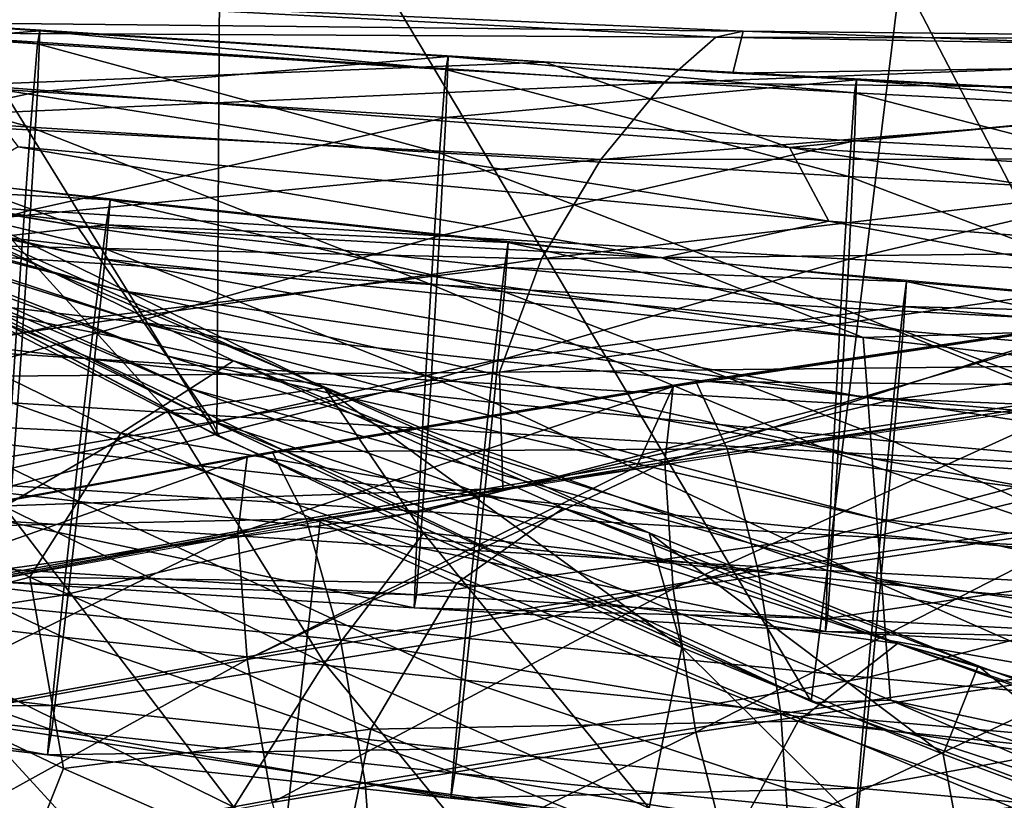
# Model space of a CAD drawing. Header units: millimetres. Extents: x -311 to 311, y 0 to 890.
# Tile 17 of 70: x -174 to -139, y 433 to 461. Entities that reach past the tile are written whole.
import ezdxf

# ---------------------------------------------------------------- set-up
doc = ezdxf.new("R2010")
doc.units = ezdxf.units.MM
doc.header["$LTSCALE"] = 81.481481
for name, color, linetype in [('100', 7, 'CONTINUOUS'), ('48', 7, 'CONTINUOUS'), ('49', 7, 'CONTINUOUS'), ('54', 7, 'CONTINUOUS'), ('55', 7, 'CONTINUOUS'), ('57', 7, 'CONTINUOUS'), ('58', 7, 'CONTINUOUS'), ('63', 7, 'CONTINUOUS'), ('64', 7, 'CONTINUOUS'), ('93', 7, 'CONTINUOUS'), ('95', 7, 'CONTINUOUS'), ('96', 7, 'CONTINUOUS'), ('98', 7, 'CONTINUOUS')]:
    doc.layers.add(name, color=color, linetype=linetype)

msp = doc.modelspace()

# ---------------------------------------------------------------- linework, layer by layer
at = {"layer": '100', "linetype": 'Continuous'}
for points in [[(-136.227, 447.351, -47.765), (-163.291, 443.125, -52.177), (-137.96, 432.552, -42.091), (-136.227, 447.351, -47.765)], [(-163.291, 443.125, -52.177), (-190.341, 438.11, -57.411), (-164.884, 429.05, -45.963), (-163.291, 443.125, -52.177)], [(-137.96, 432.552, -42.091), (-163.291, 443.125, -52.177), (-164.884, 429.05, -45.963), (-137.96, 432.552, -42.091)], [(-164.884, 429.05, -45.963), (-190.341, 438.11, -57.411), (-191.46, 424.883, -50.396), (-164.884, 429.05, -45.963)]]:
    msp.add_3dface(points, dxfattribs=at)
at = {"layer": '48', "linetype": 'Continuous'}
for points in [[(-178.006, 454.429, -429.785), (-166.407, 448.756, -438.461), (-182.229, 451.95, -433.566), (-178.006, 454.429, -429.785)], [(-174.589, 453.39, -424.734), (-163.156, 447.798, -433.286), (-178.006, 454.429, -429.785), (-174.589, 453.39, -424.734)], [(-178.006, 454.429, -429.785), (-163.156, 447.798, -433.286), (-166.407, 448.756, -438.461), (-178.006, 454.429, -429.785)], [(-177.792, 451.577, -416.765), (-168.756, 446.959, -423.828), (-174.589, 453.39, -424.734), (-177.792, 451.577, -416.765)], [(-174.589, 453.39, -424.734), (-168.756, 446.959, -423.828), (-163.156, 447.798, -433.286), (-174.589, 453.39, -424.734)], [(-182.229, 451.95, -433.566), (-170.425, 446.177, -442.395), (-185.641, 446.9, -434.63), (-182.229, 451.95, -433.566)], [(-182.229, 451.95, -433.566), (-166.407, 448.756, -438.461), (-170.425, 446.177, -442.395), (-182.229, 451.95, -433.566)], [(-166.407, 448.756, -438.461), (-154.638, 443.507, -446.489), (-170.425, 446.177, -442.395), (-166.407, 448.756, -438.461)], [(-163.156, 447.798, -433.286), (-151.568, 442.629, -441.19), (-166.407, 448.756, -438.461), (-163.156, 447.798, -433.286)], [(-166.407, 448.756, -438.461), (-151.568, 442.629, -441.19), (-154.638, 443.507, -446.489), (-166.407, 448.756, -438.461)], [(-168.756, 446.959, -423.828), (-159.624, 442.611, -430.476), (-163.156, 447.798, -433.286), (-168.756, 446.959, -423.828)], [(-159.624, 442.611, -430.476), (-150.397, 438.535, -436.711), (-163.156, 447.798, -433.286), (-159.624, 442.611, -430.476)], [(-163.156, 447.798, -433.286), (-150.397, 438.535, -436.711), (-151.568, 442.629, -441.19), (-163.156, 447.798, -433.286)], [(-185.641, 446.9, -434.63), (-170.425, 446.177, -442.395), (-173.671, 441.046, -443.582), (-185.641, 446.9, -434.63)], [(-185.641, 446.9, -434.63), (-173.671, 441.046, -443.582), (-182.149, 438.829, -436.26), (-185.641, 446.9, -434.63)], [(-170.425, 446.177, -442.395), (-158.433, 440.828, -450.575), (-173.671, 441.046, -443.582), (-170.425, 446.177, -442.395)], [(-170.425, 446.177, -442.395), (-154.638, 443.507, -446.489), (-158.433, 440.828, -450.575), (-170.425, 446.177, -442.395)], [(-154.638, 443.507, -446.489), (-142.7, 438.68, -453.87), (-158.433, 440.828, -450.575), (-154.638, 443.507, -446.489)], [(-151.568, 442.629, -441.19), (-139.826, 437.881, -448.45), (-154.638, 443.507, -446.489), (-151.568, 442.629, -441.19)], [(-154.638, 443.507, -446.489), (-139.826, 437.881, -448.45), (-142.7, 438.68, -453.87), (-154.638, 443.507, -446.489)], [(-150.397, 438.535, -436.711), (-141.074, 434.727, -442.534), (-151.568, 442.629, -441.19), (-150.397, 438.535, -436.711)], [(-151.568, 442.629, -441.19), (-141.074, 434.727, -442.534), (-139.826, 437.881, -448.45), (-151.568, 442.629, -441.19)], [(-182.149, 438.829, -436.26), (-173.671, 441.046, -443.582), (-172.473, 434.223, -443.304), (-182.149, 438.829, -436.26)], [(-173.671, 441.046, -443.582), (-158.433, 440.828, -450.575), (-161.499, 435.617, -451.885), (-173.671, 441.046, -443.582)], [(-173.671, 441.046, -443.582), (-161.499, 435.617, -451.885), (-172.473, 434.223, -443.304), (-173.671, 441.046, -443.582)], [(-158.433, 440.828, -450.575), (-146.252, 435.903, -458.105), (-161.499, 435.617, -451.885), (-158.433, 440.828, -450.575)], [(-158.433, 440.828, -450.575), (-142.7, 438.68, -453.87), (-146.252, 435.903, -458.105), (-158.433, 440.828, -450.575)], [(-142.7, 438.68, -453.87), (-130.592, 434.276, -460.604), (-146.252, 435.903, -458.105), (-142.7, 438.68, -453.87)], [(-139.826, 437.881, -448.45), (-127.929, 433.554, -455.068), (-142.7, 438.68, -453.87), (-139.826, 437.881, -448.45)], [(-142.7, 438.68, -453.87), (-127.929, 433.554, -455.068), (-130.592, 434.276, -460.604), (-142.7, 438.68, -453.87)], [(-141.074, 434.727, -442.534), (-131.657, 431.189, -447.945), (-139.826, 437.881, -448.45), (-141.074, 434.727, -442.534)], [(-139.826, 437.881, -448.45), (-131.657, 431.189, -447.945), (-127.929, 433.554, -455.068), (-139.826, 437.881, -448.45)], [(-161.499, 435.617, -451.885), (-146.252, 435.903, -458.105), (-149.122, 430.614, -459.537), (-161.499, 435.617, -451.885)], [(-146.252, 435.903, -458.105), (-133.883, 431.405, -464.985), (-149.122, 430.614, -459.537), (-146.252, 435.903, -458.105)], [(-146.252, 435.903, -458.105), (-130.592, 434.276, -460.604), (-133.883, 431.405, -464.985), (-146.252, 435.903, -458.105)], [(-172.473, 434.223, -443.304), (-161.499, 435.617, -451.885), (-162.663, 429.89, -449.932), (-172.473, 434.223, -443.304)], [(-161.499, 435.617, -451.885), (-149.122, 430.614, -459.537), (-162.663, 429.89, -449.932), (-161.499, 435.617, -451.885)]]:
    msp.add_3dface(points, dxfattribs=at)
at = {"layer": '49', "linetype": 'Continuous'}
for points in [[(-168.756, 446.959, -423.828), (-177.792, 451.577, -416.765), (-174.582, 443.567, -418.301), (-168.756, 446.959, -423.828)], [(-168.756, 446.959, -423.828), (-174.582, 443.567, -418.301), (-163.149, 437.976, -426.853), (-168.756, 446.959, -423.828)], [(-159.624, 442.611, -430.476), (-168.756, 446.959, -423.828), (-163.149, 437.976, -426.853), (-159.624, 442.611, -430.476)], [(-177.994, 438.518, -419.365), (-166.396, 432.845, -428.04), (-174.582, 443.567, -418.301), (-177.994, 438.518, -419.365)], [(-174.582, 443.567, -418.301), (-166.396, 432.845, -428.04), (-163.149, 437.976, -426.853), (-174.582, 443.567, -418.301)], [(-159.624, 442.611, -430.476), (-163.149, 437.976, -426.853), (-151.561, 432.807, -434.758), (-159.624, 442.611, -430.476)], [(-150.397, 438.535, -436.711), (-159.624, 442.611, -430.476), (-151.561, 432.807, -434.758), (-150.397, 438.535, -436.711)], [(-185.633, 437.078, -428.198), (-182.149, 438.829, -436.26), (-173.664, 431.224, -437.15), (-185.633, 437.078, -428.198)], [(-182.149, 438.829, -436.26), (-172.473, 434.223, -443.304), (-173.664, 431.224, -437.15), (-182.149, 438.829, -436.26)], [(-182.216, 436.038, -423.146), (-170.413, 430.266, -431.975), (-177.994, 438.518, -419.365), (-182.216, 436.038, -423.146)], [(-177.994, 438.518, -419.365), (-170.413, 430.266, -431.975), (-166.396, 432.845, -428.04), (-177.994, 438.518, -419.365)], [(-150.397, 438.535, -436.711), (-151.561, 432.807, -434.758), (-139.819, 428.06, -442.018), (-150.397, 438.535, -436.711)], [(-141.074, 434.727, -442.534), (-150.397, 438.535, -436.711), (-139.819, 428.06, -442.018), (-141.074, 434.727, -442.534)], [(-166.396, 432.845, -428.04), (-154.627, 427.596, -436.068), (-163.149, 437.976, -426.853), (-166.396, 432.845, -428.04)], [(-163.149, 437.976, -426.853), (-154.627, 427.596, -436.068), (-151.561, 432.807, -434.758), (-163.149, 437.976, -426.853)], [(-185.633, 437.078, -428.198), (-173.664, 431.224, -437.15), (-182.216, 436.038, -423.146), (-185.633, 437.078, -428.198)], [(-182.216, 436.038, -423.146), (-173.664, 431.224, -437.15), (-170.413, 430.266, -431.975), (-182.216, 436.038, -423.146)], [(-131.657, 431.189, -447.945), (-141.074, 434.727, -442.534), (-139.819, 428.06, -442.018), (-131.657, 431.189, -447.945)], [(-172.473, 434.223, -443.304), (-162.663, 429.89, -449.932), (-173.664, 431.224, -437.15), (-172.473, 434.223, -443.304)]]:
    msp.add_3dface(points, dxfattribs=at)
at = {"layer": '54', "linetype": 'Continuous'}
for points in [[(-185.17, 455.271, -231.745), (-170.803, 454.506, -236.698), (-185.008, 456.163, -236.842), (-185.17, 455.271, -231.745)], [(-185.613, 451.969, -227.784), (-170.952, 453.613, -231.601), (-185.17, 455.271, -231.745), (-185.613, 451.969, -227.784)], [(-170.952, 453.613, -231.601), (-170.803, 454.506, -236.698), (-185.17, 455.271, -231.745), (-170.952, 453.613, -231.601)], [(-170.952, 453.613, -231.601), (-156.593, 452.981, -236.565), (-170.803, 454.506, -236.698), (-170.952, 453.613, -231.601)], [(-171.361, 450.307, -227.639), (-170.952, 453.613, -231.601), (-185.613, 451.969, -227.784), (-171.361, 450.307, -227.639)], [(-171.361, 450.307, -227.639), (-156.73, 452.087, -231.468), (-170.952, 453.613, -231.601), (-171.361, 450.307, -227.639)], [(-156.73, 452.087, -231.468), (-156.593, 452.981, -236.565), (-170.952, 453.613, -231.601), (-156.73, 452.087, -231.468)], [(-156.73, 452.087, -231.468), (-142.378, 451.589, -236.444), (-156.593, 452.981, -236.565), (-156.73, 452.087, -231.468)], [(-186.217, 447.141, -226.019), (-171.361, 450.307, -227.639), (-185.613, 451.969, -227.784), (-186.217, 447.141, -226.019)], [(-157.105, 448.777, -227.506), (-156.73, 452.087, -231.468), (-171.361, 450.307, -227.639), (-157.105, 448.777, -227.506)], [(-157.105, 448.777, -227.506), (-142.503, 450.694, -231.347), (-156.73, 452.087, -231.468), (-157.105, 448.777, -227.506)], [(-142.503, 450.694, -231.347), (-142.378, 451.589, -236.444), (-156.73, 452.087, -231.468), (-142.503, 450.694, -231.347)], [(-142.503, 450.694, -231.347), (-128.16, 450.33, -236.334), (-142.378, 451.589, -236.444), (-142.503, 450.694, -231.347)], [(-142.844, 447.381, -227.385), (-142.503, 450.694, -231.347), (-157.105, 448.777, -227.506), (-142.844, 447.381, -227.385)], [(-142.844, 447.381, -227.385), (-128.272, 449.434, -231.237), (-142.503, 450.694, -231.347), (-142.844, 447.381, -227.385)], [(-128.272, 449.434, -231.237), (-128.16, 450.33, -236.334), (-142.503, 450.694, -231.347), (-128.272, 449.434, -231.237)], [(-171.919, 445.473, -225.874), (-171.361, 450.307, -227.639), (-186.217, 447.141, -226.019), (-171.919, 445.473, -225.874)], [(-171.919, 445.473, -225.874), (-157.105, 448.777, -227.506), (-171.361, 450.307, -227.639), (-171.919, 445.473, -225.874)], [(-128.579, 446.117, -227.275), (-128.272, 449.434, -231.237), (-142.844, 447.381, -227.385), (-128.579, 446.117, -227.275)], [(-157.617, 443.938, -225.74), (-157.105, 448.777, -227.506), (-171.919, 445.473, -225.874), (-157.617, 443.938, -225.74)], [(-157.617, 443.938, -225.74), (-142.844, 447.381, -227.385), (-157.105, 448.777, -227.506), (-157.617, 443.938, -225.74)], [(-186.822, 442.08, -226.923), (-171.919, 445.473, -225.874), (-186.217, 447.141, -226.019), (-186.822, 442.08, -226.923)], [(-143.31, 442.537, -225.618), (-142.844, 447.381, -227.385), (-157.617, 443.938, -225.74), (-143.31, 442.537, -225.618)], [(-143.31, 442.537, -225.618), (-128.579, 446.117, -227.275), (-142.844, 447.381, -227.385), (-143.31, 442.537, -225.618)], [(-128.999, 441.27, -225.508), (-128.579, 446.117, -227.275), (-143.31, 442.537, -225.618), (-128.999, 441.27, -225.508)], [(-172.478, 440.407, -226.778), (-171.919, 445.473, -225.874), (-186.822, 442.08, -226.923), (-172.478, 440.407, -226.778)], [(-172.478, 440.407, -226.778), (-157.617, 443.938, -225.74), (-171.919, 445.473, -225.874), (-172.478, 440.407, -226.778)], [(-158.129, 438.867, -226.644), (-157.617, 443.938, -225.74), (-172.478, 440.407, -226.778), (-158.129, 438.867, -226.644)], [(-158.129, 438.867, -226.644), (-143.31, 442.537, -225.618), (-157.617, 443.938, -225.74), (-158.129, 438.867, -226.644)], [(-143.776, 437.462, -226.521), (-143.31, 442.537, -225.618), (-158.129, 438.867, -226.644), (-143.776, 437.462, -226.521)], [(-143.776, 437.462, -226.521), (-128.999, 441.27, -225.508), (-143.31, 442.537, -225.618), (-143.776, 437.462, -226.521)], [(-187.264, 438.143, -230.255), (-172.478, 440.407, -226.778), (-186.822, 442.08, -226.923), (-187.264, 438.143, -230.255)], [(-129.418, 436.19, -226.411), (-128.999, 441.27, -225.508), (-143.776, 437.462, -226.521), (-129.418, 436.19, -226.411)], [(-172.887, 436.466, -230.109), (-172.478, 440.407, -226.778), (-187.264, 438.143, -230.255), (-172.887, 436.466, -230.109)], [(-172.887, 436.466, -230.109), (-158.129, 438.867, -226.644), (-172.478, 440.407, -226.778), (-172.887, 436.466, -230.109)], [(-158.504, 434.923, -229.974), (-158.129, 438.867, -226.644), (-172.887, 436.466, -230.109), (-158.504, 434.923, -229.974)], [(-158.504, 434.923, -229.974), (-143.776, 437.462, -226.521), (-158.129, 438.867, -226.644), (-158.504, 434.923, -229.974)], [(-187.426, 436.384, -235.12), (-172.887, 436.466, -230.109), (-187.264, 438.143, -230.255), (-187.426, 436.384, -235.12)], [(-144.117, 433.514, -229.852), (-143.776, 437.462, -226.521), (-158.504, 434.923, -229.974), (-144.117, 433.514, -229.852)], [(-144.117, 433.514, -229.852), (-129.418, 436.19, -226.411), (-143.776, 437.462, -226.521), (-144.117, 433.514, -229.852)], [(-173.036, 434.706, -234.974), (-172.887, 436.466, -230.109), (-187.426, 436.384, -235.12), (-173.036, 434.706, -234.974)], [(-173.036, 434.706, -234.974), (-158.504, 434.923, -229.974), (-172.887, 436.466, -230.109), (-173.036, 434.706, -234.974)], [(-129.725, 432.239, -229.741), (-129.418, 436.19, -226.411), (-144.117, 433.514, -229.852), (-129.725, 432.239, -229.741)], [(-158.642, 433.162, -234.84), (-158.504, 434.923, -229.974), (-173.036, 434.706, -234.974), (-158.642, 433.162, -234.84)], [(-158.642, 433.162, -234.84), (-144.117, 433.514, -229.852), (-158.504, 434.923, -229.974), (-158.642, 433.162, -234.84)], [(-144.242, 431.752, -234.717), (-144.117, 433.514, -229.852), (-158.642, 433.162, -234.84), (-144.242, 431.752, -234.717)], [(-144.242, 431.752, -234.717), (-129.725, 432.239, -229.741), (-144.117, 433.514, -229.852), (-144.242, 431.752, -234.717)]]:
    msp.add_3dface(points, dxfattribs=at)
at = {"layer": '55', "linetype": 'Continuous'}
for points in [[(-185.008, 456.163, -236.842), (-170.952, 452.746, -241.563), (-185.17, 454.404, -241.708), (-185.008, 456.163, -236.842)], [(-185.008, 456.163, -236.842), (-170.803, 454.506, -236.698), (-170.952, 452.746, -241.563), (-185.008, 456.163, -236.842)], [(-170.803, 454.506, -236.698), (-156.73, 451.22, -241.43), (-170.952, 452.746, -241.563), (-170.803, 454.506, -236.698)], [(-170.803, 454.506, -236.698), (-156.593, 452.981, -236.565), (-156.73, 451.22, -241.43), (-170.803, 454.506, -236.698)], [(-185.17, 454.404, -241.708), (-171.361, 448.805, -244.894), (-185.613, 450.467, -245.039), (-185.17, 454.404, -241.708)], [(-170.952, 452.746, -241.563), (-171.361, 448.805, -244.894), (-185.17, 454.404, -241.708), (-170.952, 452.746, -241.563)], [(-170.952, 452.746, -241.563), (-157.105, 447.276, -244.761), (-171.361, 448.805, -244.894), (-170.952, 452.746, -241.563)], [(-156.73, 451.22, -241.43), (-157.105, 447.276, -244.761), (-170.952, 452.746, -241.563), (-156.73, 451.22, -241.43)], [(-156.593, 452.981, -236.565), (-142.503, 449.827, -241.309), (-156.73, 451.22, -241.43), (-156.593, 452.981, -236.565)], [(-156.593, 452.981, -236.565), (-142.378, 451.589, -236.444), (-142.503, 449.827, -241.309), (-156.593, 452.981, -236.565)], [(-142.378, 451.589, -236.444), (-128.272, 448.567, -241.2), (-142.503, 449.827, -241.309), (-142.378, 451.589, -236.444)], [(-142.378, 451.589, -236.444), (-128.16, 450.33, -236.334), (-128.272, 448.567, -241.2), (-142.378, 451.589, -236.444)], [(-156.73, 451.22, -241.43), (-142.844, 445.879, -244.64), (-157.105, 447.276, -244.761), (-156.73, 451.22, -241.43)], [(-142.503, 449.827, -241.309), (-142.844, 445.879, -244.64), (-156.73, 451.22, -241.43), (-142.503, 449.827, -241.309)], [(-185.613, 450.467, -245.039), (-171.919, 443.739, -245.798), (-186.217, 445.407, -245.943), (-185.613, 450.467, -245.039)], [(-171.361, 448.805, -244.894), (-171.919, 443.739, -245.798), (-185.613, 450.467, -245.039), (-171.361, 448.805, -244.894)], [(-142.503, 449.827, -241.309), (-128.579, 444.616, -244.53), (-142.844, 445.879, -244.64), (-142.503, 449.827, -241.309)], [(-128.272, 448.567, -241.2), (-128.579, 444.616, -244.53), (-142.503, 449.827, -241.309), (-128.272, 448.567, -241.2)], [(-171.361, 448.805, -244.894), (-157.617, 442.204, -245.665), (-171.919, 443.739, -245.798), (-171.361, 448.805, -244.894)], [(-157.105, 447.276, -244.761), (-157.617, 442.204, -245.665), (-171.361, 448.805, -244.894), (-157.105, 447.276, -244.761)], [(-157.105, 447.276, -244.761), (-143.31, 440.803, -245.543), (-157.617, 442.204, -245.665), (-157.105, 447.276, -244.761)], [(-142.844, 445.879, -244.64), (-143.31, 440.803, -245.543), (-157.105, 447.276, -244.761), (-142.844, 445.879, -244.64)], [(-142.844, 445.879, -244.64), (-128.999, 439.536, -245.432), (-143.31, 440.803, -245.543), (-142.844, 445.879, -244.64)], [(-128.579, 444.616, -244.53), (-128.999, 439.536, -245.432), (-142.844, 445.879, -244.64), (-128.579, 444.616, -244.53)], [(-186.217, 445.407, -245.943), (-172.478, 438.905, -244.033), (-186.822, 440.578, -244.178), (-186.217, 445.407, -245.943)], [(-171.919, 443.739, -245.798), (-172.478, 438.905, -244.033), (-186.217, 445.407, -245.943), (-171.919, 443.739, -245.798)], [(-171.919, 443.739, -245.798), (-158.129, 437.366, -243.899), (-172.478, 438.905, -244.033), (-171.919, 443.739, -245.798)], [(-157.617, 442.204, -245.665), (-158.129, 437.366, -243.899), (-171.919, 443.739, -245.798), (-157.617, 442.204, -245.665)], [(-157.617, 442.204, -245.665), (-143.776, 435.96, -243.776), (-158.129, 437.366, -243.899), (-157.617, 442.204, -245.665)], [(-143.31, 440.803, -245.543), (-143.776, 435.96, -243.776), (-157.617, 442.204, -245.665), (-143.31, 440.803, -245.543)], [(-143.31, 440.803, -245.543), (-129.418, 434.689, -243.666), (-143.776, 435.96, -243.776), (-143.31, 440.803, -245.543)], [(-128.999, 439.536, -245.432), (-129.418, 434.689, -243.666), (-143.31, 440.803, -245.543), (-128.999, 439.536, -245.432)], [(-186.822, 440.578, -244.178), (-172.887, 435.599, -240.071), (-187.264, 437.276, -240.217), (-186.822, 440.578, -244.178)], [(-172.478, 438.905, -244.033), (-172.887, 435.599, -240.071), (-186.822, 440.578, -244.178), (-172.478, 438.905, -244.033)], [(-172.478, 438.905, -244.033), (-158.504, 434.056, -239.937), (-172.887, 435.599, -240.071), (-172.478, 438.905, -244.033)], [(-158.129, 437.366, -243.899), (-158.504, 434.056, -239.937), (-172.478, 438.905, -244.033), (-158.129, 437.366, -243.899)], [(-173.036, 434.706, -234.974), (-187.426, 436.384, -235.12), (-187.264, 437.276, -240.217), (-173.036, 434.706, -234.974)], [(-172.887, 435.599, -240.071), (-173.036, 434.706, -234.974), (-187.264, 437.276, -240.217), (-172.887, 435.599, -240.071)], [(-158.129, 437.366, -243.899), (-144.117, 432.647, -239.814), (-158.504, 434.056, -239.937), (-158.129, 437.366, -243.899)], [(-143.776, 435.96, -243.776), (-144.117, 432.647, -239.814), (-158.129, 437.366, -243.899), (-143.776, 435.96, -243.776)], [(-143.776, 435.96, -243.776), (-129.725, 431.372, -239.703), (-144.117, 432.647, -239.814), (-143.776, 435.96, -243.776)], [(-129.418, 434.689, -243.666), (-129.725, 431.372, -239.703), (-143.776, 435.96, -243.776), (-129.418, 434.689, -243.666)], [(-158.642, 433.162, -234.84), (-173.036, 434.706, -234.974), (-172.887, 435.599, -240.071), (-158.642, 433.162, -234.84)], [(-158.504, 434.056, -239.937), (-158.642, 433.162, -234.84), (-172.887, 435.599, -240.071), (-158.504, 434.056, -239.937)], [(-144.242, 431.752, -234.717), (-158.642, 433.162, -234.84), (-158.504, 434.056, -239.937), (-144.242, 431.752, -234.717)], [(-144.117, 432.647, -239.814), (-144.242, 431.752, -234.717), (-158.504, 434.056, -239.937), (-144.117, 432.647, -239.814)]]:
    msp.add_3dface(points, dxfattribs=at)
at = {"layer": '57', "linetype": 'Continuous'}
for points in [[(-187.886, 461.525, -153.234), (-187.983, 459.354, -148.536), (-173.315, 460.53, -153.407), (-187.886, 461.525, -153.234)], [(-173.315, 460.53, -153.407), (-187.983, 459.354, -148.536), (-173.403, 458.358, -148.709), (-173.315, 460.53, -153.407)], [(-173.315, 460.53, -153.407), (-173.403, 458.358, -148.709), (-158.741, 459.615, -153.566), (-173.315, 460.53, -153.407)], [(-187.983, 459.354, -148.536), (-188.246, 455.132, -145.554), (-173.403, 458.358, -148.709), (-187.983, 459.354, -148.536)], [(-158.741, 459.615, -153.566), (-173.403, 458.358, -148.709), (-158.823, 457.443, -148.868), (-158.741, 459.615, -153.566)], [(-158.741, 459.615, -153.566), (-158.823, 457.443, -148.868), (-144.166, 458.78, -153.711), (-158.741, 459.615, -153.566)], [(-144.166, 458.78, -153.711), (-158.823, 457.443, -148.868), (-144.24, 456.608, -149.013), (-144.166, 458.78, -153.711)], [(-144.166, 458.78, -153.711), (-144.24, 456.608, -149.013), (-129.59, 458.026, -153.841), (-144.166, 458.78, -153.711)], [(-173.403, 458.358, -148.709), (-188.246, 455.132, -145.554), (-173.646, 454.134, -145.727), (-173.403, 458.358, -148.709)], [(-173.403, 458.358, -148.709), (-173.646, 454.134, -145.727), (-158.823, 457.443, -148.868), (-173.403, 458.358, -148.709)], [(-129.59, 458.026, -153.841), (-144.24, 456.608, -149.013), (-129.656, 455.853, -149.143), (-129.59, 458.026, -153.841)], [(-158.823, 457.443, -148.868), (-173.646, 454.134, -145.727), (-159.045, 453.218, -145.886), (-158.823, 457.443, -148.868)], [(-158.823, 457.443, -148.868), (-159.045, 453.218, -145.886), (-144.24, 456.608, -149.013), (-158.823, 457.443, -148.868)], [(-144.24, 456.608, -149.013), (-159.045, 453.218, -145.886), (-144.443, 452.381, -146.031), (-144.24, 456.608, -149.013)], [(-144.24, 456.608, -149.013), (-144.443, 452.381, -146.031), (-129.656, 455.853, -149.143), (-144.24, 456.608, -149.013)], [(-129.656, 455.853, -149.143), (-144.443, 452.381, -146.031), (-129.838, 451.626, -146.162), (-129.656, 455.853, -149.143)], [(-188.246, 455.132, -145.554), (-188.606, 449.989, -145.086), (-173.646, 454.134, -145.727), (-188.246, 455.132, -145.554)], [(-173.646, 454.134, -145.727), (-188.606, 449.989, -145.086), (-173.978, 448.99, -145.259), (-173.646, 454.134, -145.727)], [(-173.646, 454.134, -145.727), (-173.978, 448.99, -145.259), (-159.045, 453.218, -145.886), (-173.646, 454.134, -145.727)], [(-159.045, 453.218, -145.886), (-173.978, 448.99, -145.259), (-159.349, 448.071, -145.418), (-159.045, 453.218, -145.886)], [(-159.045, 453.218, -145.886), (-159.349, 448.071, -145.418), (-144.443, 452.381, -146.031), (-159.045, 453.218, -145.886)], [(-144.443, 452.381, -146.031), (-159.349, 448.071, -145.418), (-144.719, 447.233, -145.564), (-144.443, 452.381, -146.031)], [(-144.443, 452.381, -146.031), (-144.719, 447.233, -145.564), (-129.838, 451.626, -146.162), (-144.443, 452.381, -146.031)], [(-129.838, 451.626, -146.162), (-144.719, 447.233, -145.564), (-130.086, 446.476, -145.695), (-129.838, 451.626, -146.162)], [(-188.606, 449.989, -145.086), (-188.965, 445.304, -147.258), (-173.978, 448.99, -145.259), (-188.606, 449.989, -145.086)], [(-173.978, 448.99, -145.259), (-188.965, 445.304, -147.258), (-174.31, 444.303, -147.431), (-173.978, 448.99, -145.259)], [(-173.978, 448.99, -145.259), (-174.31, 444.303, -147.431), (-159.349, 448.071, -145.418), (-173.978, 448.99, -145.259)], [(-159.349, 448.071, -145.418), (-174.31, 444.303, -147.431), (-159.654, 443.383, -147.591), (-159.349, 448.071, -145.418)], [(-159.349, 448.071, -145.418), (-159.654, 443.383, -147.591), (-144.719, 447.233, -145.564), (-159.349, 448.071, -145.418)], [(-144.719, 447.233, -145.564), (-159.654, 443.383, -147.591), (-144.995, 442.543, -147.737), (-144.719, 447.233, -145.564)], [(-144.719, 447.233, -145.564), (-144.995, 442.543, -147.737), (-130.086, 446.476, -145.695), (-144.719, 447.233, -145.564)], [(-130.086, 446.476, -145.695), (-144.995, 442.543, -147.737), (-130.335, 441.785, -147.868), (-130.086, 446.476, -145.695)], [(-174.31, 444.303, -147.431), (-174.553, 441.33, -151.662), (-159.654, 443.383, -147.591), (-174.31, 444.303, -147.431)], [(-159.654, 443.383, -147.591), (-174.553, 441.33, -151.662), (-159.876, 440.408, -151.822), (-159.654, 443.383, -147.591)], [(-159.654, 443.383, -147.591), (-159.876, 440.408, -151.822), (-144.995, 442.543, -147.737), (-159.654, 443.383, -147.591)], [(-144.995, 442.543, -147.737), (-159.876, 440.408, -151.822), (-145.197, 439.568, -151.967), (-144.995, 442.543, -147.737)], [(-144.995, 442.543, -147.737), (-145.197, 439.568, -151.967), (-130.335, 441.785, -147.868), (-144.995, 442.543, -147.737)], [(-130.335, 441.785, -147.868), (-145.197, 439.568, -151.967), (-130.516, 438.808, -152.099), (-130.335, 441.785, -147.868)], [(-174.553, 441.33, -151.662), (-174.642, 440.867, -156.817), (-159.876, 440.408, -151.822), (-174.553, 441.33, -151.662)], [(-159.876, 440.408, -151.822), (-174.642, 440.867, -156.817), (-159.958, 439.945, -156.977), (-159.876, 440.408, -151.822)], [(-159.876, 440.408, -151.822), (-159.958, 439.945, -156.977), (-145.197, 439.568, -151.967), (-159.876, 440.408, -151.822)], [(-145.197, 439.568, -151.967), (-159.958, 439.945, -156.977), (-145.271, 439.104, -157.122), (-145.197, 439.568, -151.967)], [(-145.197, 439.568, -151.967), (-145.271, 439.104, -157.122), (-130.516, 438.808, -152.099), (-145.197, 439.568, -151.967)], [(-130.516, 438.808, -152.099), (-145.271, 439.104, -157.122), (-130.583, 438.344, -157.254), (-130.516, 438.808, -152.099)]]:
    msp.add_3dface(points, dxfattribs=at)
at = {"layer": '58', "linetype": 'Continuous'}
for points in [[(-187.983, 461.063, -158.389), (-187.886, 461.525, -153.234), (-173.403, 460.067, -158.562), (-187.983, 461.063, -158.389)], [(-187.886, 461.525, -153.234), (-173.315, 460.53, -153.407), (-173.403, 460.067, -158.562), (-187.886, 461.525, -153.234)], [(-188.246, 458.091, -162.619), (-187.983, 461.063, -158.389), (-173.646, 457.094, -162.792), (-188.246, 458.091, -162.619)], [(-173.646, 457.094, -162.792), (-187.983, 461.063, -158.389), (-173.403, 460.067, -158.562), (-173.646, 457.094, -162.792)], [(-173.403, 460.067, -158.562), (-173.315, 460.53, -153.407), (-158.823, 459.151, -158.721), (-173.403, 460.067, -158.562)], [(-173.315, 460.53, -153.407), (-158.741, 459.615, -153.566), (-158.823, 459.151, -158.721), (-173.315, 460.53, -153.407)], [(-173.646, 457.094, -162.792), (-173.403, 460.067, -158.562), (-159.045, 456.177, -162.951), (-173.646, 457.094, -162.792)], [(-159.045, 456.177, -162.951), (-173.403, 460.067, -158.562), (-158.823, 459.151, -158.721), (-159.045, 456.177, -162.951)], [(-158.823, 459.151, -158.721), (-158.741, 459.615, -153.566), (-144.24, 458.316, -158.866), (-158.823, 459.151, -158.721)], [(-158.741, 459.615, -153.566), (-144.166, 458.78, -153.711), (-144.24, 458.316, -158.866), (-158.741, 459.615, -153.566)], [(-159.045, 456.177, -162.951), (-158.823, 459.151, -158.721), (-144.443, 455.341, -163.096), (-159.045, 456.177, -162.951)], [(-144.443, 455.341, -163.096), (-158.823, 459.151, -158.721), (-144.24, 458.316, -158.866), (-144.443, 455.341, -163.096)], [(-144.24, 458.316, -158.866), (-144.166, 458.78, -153.711), (-129.656, 457.561, -158.996), (-144.24, 458.316, -158.866)], [(-144.166, 458.78, -153.711), (-129.59, 458.026, -153.841), (-129.656, 457.561, -158.996), (-144.166, 458.78, -153.711)], [(-144.443, 455.341, -163.096), (-144.24, 458.316, -158.866), (-129.838, 454.585, -163.227), (-144.443, 455.341, -163.096)], [(-129.838, 454.585, -163.227), (-144.24, 458.316, -158.866), (-129.656, 457.561, -158.996), (-129.838, 454.585, -163.227)], [(-188.606, 453.406, -164.792), (-188.246, 458.091, -162.619), (-173.978, 452.407, -164.965), (-188.606, 453.406, -164.792)], [(-173.978, 452.407, -164.965), (-188.246, 458.091, -162.619), (-173.646, 457.094, -162.792), (-173.978, 452.407, -164.965)], [(-173.978, 452.407, -164.965), (-173.646, 457.094, -162.792), (-159.349, 451.488, -165.124), (-173.978, 452.407, -164.965)], [(-159.349, 451.488, -165.124), (-173.646, 457.094, -162.792), (-159.045, 456.177, -162.951), (-159.349, 451.488, -165.124)], [(-159.349, 451.488, -165.124), (-159.045, 456.177, -162.951), (-144.719, 450.65, -165.269), (-159.349, 451.488, -165.124)], [(-144.719, 450.65, -165.269), (-159.045, 456.177, -162.951), (-144.443, 455.341, -163.096), (-144.719, 450.65, -165.269)], [(-144.719, 450.65, -165.269), (-144.443, 455.341, -163.096), (-130.086, 449.893, -165.401), (-144.719, 450.65, -165.269)], [(-130.086, 449.893, -165.401), (-144.443, 455.341, -163.096), (-129.838, 454.585, -163.227), (-130.086, 449.893, -165.401)], [(-174.31, 447.262, -164.497), (-188.606, 453.406, -164.792), (-173.978, 452.407, -164.965), (-174.31, 447.262, -164.497)], [(-174.31, 447.262, -164.497), (-173.978, 452.407, -164.965), (-159.654, 446.342, -164.657), (-174.31, 447.262, -164.497)], [(-159.654, 446.342, -164.657), (-173.978, 452.407, -164.965), (-159.349, 451.488, -165.124), (-159.654, 446.342, -164.657)], [(-159.654, 446.342, -164.657), (-159.349, 451.488, -165.124), (-144.995, 445.503, -164.802), (-159.654, 446.342, -164.657)], [(-144.995, 445.503, -164.802), (-159.349, 451.488, -165.124), (-144.719, 450.65, -165.269), (-144.995, 445.503, -164.802)], [(-144.995, 445.503, -164.802), (-144.719, 450.65, -165.269), (-130.335, 444.744, -164.934), (-144.995, 445.503, -164.802)], [(-130.335, 444.744, -164.934), (-144.719, 450.65, -165.269), (-130.086, 449.893, -165.401), (-130.335, 444.744, -164.934)], [(-174.553, 443.039, -161.515), (-174.31, 447.262, -164.497), (-159.876, 442.117, -161.675), (-174.553, 443.039, -161.515)], [(-159.876, 442.117, -161.675), (-174.31, 447.262, -164.497), (-159.654, 446.342, -164.657), (-159.876, 442.117, -161.675)], [(-159.876, 442.117, -161.675), (-159.654, 446.342, -164.657), (-145.197, 441.276, -161.82), (-159.876, 442.117, -161.675)], [(-145.197, 441.276, -161.82), (-159.654, 446.342, -164.657), (-144.995, 445.503, -164.802), (-145.197, 441.276, -161.82)], [(-145.197, 441.276, -161.82), (-144.995, 445.503, -164.802), (-130.516, 440.517, -161.952), (-145.197, 441.276, -161.82)], [(-130.516, 440.517, -161.952), (-144.995, 445.503, -164.802), (-130.335, 444.744, -164.934), (-130.516, 440.517, -161.952)], [(-159.958, 439.945, -156.977), (-174.642, 440.867, -156.817), (-174.553, 443.039, -161.515), (-159.958, 439.945, -156.977)], [(-159.958, 439.945, -156.977), (-174.553, 443.039, -161.515), (-159.876, 442.117, -161.675), (-159.958, 439.945, -156.977)], [(-145.271, 439.104, -157.122), (-159.958, 439.945, -156.977), (-159.876, 442.117, -161.675), (-145.271, 439.104, -157.122)], [(-145.271, 439.104, -157.122), (-159.876, 442.117, -161.675), (-145.197, 441.276, -161.82), (-145.271, 439.104, -157.122)], [(-130.583, 438.344, -157.254), (-145.271, 439.104, -157.122), (-145.197, 441.276, -161.82), (-130.583, 438.344, -157.254)], [(-130.583, 438.344, -157.254), (-145.197, 441.276, -161.82), (-130.516, 440.517, -161.952), (-130.583, 438.344, -157.254)]]:
    msp.add_3dface(points, dxfattribs=at)
at = {"layer": '63', "linetype": 'Continuous'}
for points in [[(-149.896, 448.022, -59.584), (-150.708, 447.847, -54.474), (-134.733, 450.286, -57.22), (-149.896, 448.022, -59.584)], [(-134.733, 450.286, -57.22), (-150.708, 447.847, -54.474), (-135.465, 450.124, -52.099), (-134.733, 450.286, -57.22)], [(-133.733, 447.864, -61.685), (-149.896, 448.022, -59.584), (-134.733, 450.286, -57.22), (-133.733, 447.864, -61.685)], [(-150.708, 447.847, -54.474), (-151.005, 445.141, -50.072), (-135.465, 450.124, -52.099), (-150.708, 447.847, -54.474)], [(-135.465, 450.124, -52.099), (-151.005, 445.141, -50.072), (-135.732, 447.421, -47.692), (-135.465, 450.124, -52.099)], [(-165.92, 445.327, -57.105), (-166.246, 442.615, -52.708), (-150.708, 447.847, -54.474), (-165.92, 445.327, -57.105)], [(-150.708, 447.847, -54.474), (-166.246, 442.615, -52.708), (-152.014, 444.981, -50.239), (-150.708, 447.847, -54.474)], [(-165.027, 445.514, -62.201), (-165.92, 445.327, -57.105), (-149.896, 448.022, -59.584), (-165.027, 445.514, -62.201)], [(-149.896, 448.022, -59.584), (-165.92, 445.327, -57.105), (-150.708, 447.847, -54.474), (-149.896, 448.022, -59.584)], [(-148.786, 445.616, -64.031), (-165.027, 445.514, -62.201), (-149.896, 448.022, -59.584), (-148.786, 445.616, -64.031)], [(-151.005, 445.141, -50.072), (-150.708, 447.847, -54.474), (-152.014, 444.981, -50.239), (-151.005, 445.141, -50.072)], [(-148.786, 445.616, -64.031), (-149.896, 448.022, -59.584), (-133.733, 447.864, -61.685), (-148.786, 445.616, -64.031)], [(-132.734, 443.507, -64.296), (-148.786, 445.616, -64.031), (-133.733, 447.864, -61.685), (-132.734, 443.507, -64.296)], [(-181.099, 442.562, -59.991), (-181.455, 439.845, -55.6), (-165.92, 445.327, -57.105), (-181.099, 442.562, -59.991)], [(-165.92, 445.327, -57.105), (-181.455, 439.845, -55.6), (-166.246, 442.615, -52.708), (-165.92, 445.327, -57.105)], [(-180.128, 442.764, -65.072), (-181.099, 442.562, -59.991), (-165.027, 445.514, -62.201), (-180.128, 442.764, -65.072)], [(-165.027, 445.514, -62.201), (-181.099, 442.562, -59.991), (-165.92, 445.327, -57.105), (-165.027, 445.514, -62.201)], [(-163.808, 443.127, -66.629), (-180.128, 442.764, -65.072), (-165.027, 445.514, -62.201), (-163.808, 443.127, -66.629)], [(-163.808, 443.127, -66.629), (-165.027, 445.514, -62.201), (-148.786, 445.616, -64.031), (-163.808, 443.127, -66.629)], [(-147.676, 441.276, -66.624), (-163.808, 443.127, -66.629), (-148.786, 445.616, -64.031), (-147.676, 441.276, -66.624)], [(-147.676, 441.276, -66.624), (-148.786, 445.616, -64.031), (-132.734, 443.507, -64.296), (-147.676, 441.276, -66.624)], [(-132.002, 438.383, -64.353), (-147.676, 441.276, -66.624), (-132.734, 443.507, -64.296), (-132.002, 438.383, -64.353)], [(-178.801, 440.396, -69.48), (-180.128, 442.764, -65.072), (-163.808, 443.127, -66.629), (-178.801, 440.396, -69.48)], [(-162.589, 438.805, -69.204), (-178.801, 440.396, -69.48), (-163.808, 443.127, -66.629), (-162.589, 438.805, -69.204)], [(-162.589, 438.805, -69.204), (-163.808, 443.127, -66.629), (-147.676, 441.276, -66.624), (-162.589, 438.805, -69.204)], [(-146.863, 436.164, -66.67), (-162.589, 438.805, -69.204), (-147.676, 441.276, -66.624), (-146.863, 436.164, -66.67)], [(-146.863, 436.164, -66.67), (-147.676, 441.276, -66.624), (-132.002, 438.383, -64.353), (-146.863, 436.164, -66.67)], [(-177.475, 436.094, -72.034), (-178.801, 440.396, -69.48), (-162.589, 438.805, -69.204), (-177.475, 436.094, -72.034)], [(-161.697, 433.706, -69.235), (-177.475, 436.094, -72.034), (-162.589, 438.805, -69.204), (-161.697, 433.706, -69.235)], [(-161.697, 433.706, -69.235), (-162.589, 438.805, -69.204), (-146.863, 436.164, -66.67), (-161.697, 433.706, -69.235)], [(-131.734, 433.865, -61.842), (-146.863, 436.164, -66.67), (-132.002, 438.383, -64.353), (-131.734, 433.865, -61.842)], [(-146.566, 431.65, -64.154), (-161.697, 433.706, -69.235), (-146.863, 436.164, -66.67), (-146.566, 431.65, -64.154)], [(-146.566, 431.65, -64.154), (-146.863, 436.164, -66.67), (-131.734, 433.865, -61.842), (-146.566, 431.65, -64.154)], [(-176.503, 431.009, -72.05), (-177.475, 436.094, -72.034), (-161.697, 433.706, -69.235), (-176.503, 431.009, -72.05)], [(-161.37, 429.197, -66.714), (-176.503, 431.009, -72.05), (-161.697, 433.706, -69.235), (-161.37, 429.197, -66.714)], [(-161.37, 429.197, -66.714), (-161.697, 433.706, -69.235), (-147.546, 431.495, -64.316), (-161.37, 429.197, -66.714)], [(-147.546, 431.495, -64.316), (-161.697, 433.706, -69.235), (-146.566, 431.65, -64.154), (-147.546, 431.495, -64.316)]]:
    msp.add_3dface(points, dxfattribs=at)
at = {"layer": '64', "linetype": 'Continuous'}
for points in [[(-135.732, 447.421, -47.692), (-151.005, 445.141, -50.072), (-150.708, 440.626, -47.557), (-135.732, 447.421, -47.692)], [(-135.732, 447.421, -47.692), (-150.708, 440.626, -47.557), (-135.465, 442.903, -45.181), (-135.732, 447.421, -47.692)], [(-152.014, 444.981, -50.239), (-166.246, 442.615, -52.708), (-165.92, 438.106, -50.188), (-152.014, 444.981, -50.239)], [(-151.005, 445.141, -50.072), (-152.014, 444.981, -50.239), (-165.92, 438.106, -50.188), (-151.005, 445.141, -50.072)], [(-151.005, 445.141, -50.072), (-165.92, 438.106, -50.188), (-150.708, 440.626, -47.557), (-151.005, 445.141, -50.072)], [(-150.708, 440.626, -47.557), (-149.896, 435.515, -47.602), (-135.465, 442.903, -45.181), (-150.708, 440.626, -47.557)], [(-135.465, 442.903, -45.181), (-149.896, 435.515, -47.602), (-134.733, 437.778, -45.238), (-135.465, 442.903, -45.181)], [(-166.246, 442.615, -52.708), (-181.455, 439.845, -55.6), (-181.099, 435.341, -53.074), (-166.246, 442.615, -52.708)], [(-166.246, 442.615, -52.708), (-181.099, 435.341, -53.074), (-165.92, 438.106, -50.188), (-166.246, 442.615, -52.708)], [(-165.92, 438.106, -50.188), (-165.027, 433.007, -50.219), (-150.708, 440.626, -47.557), (-165.92, 438.106, -50.188)], [(-150.708, 440.626, -47.557), (-165.027, 433.007, -50.219), (-149.896, 435.515, -47.602), (-150.708, 440.626, -47.557)], [(-181.099, 435.341, -53.074), (-180.128, 430.257, -53.09), (-165.92, 438.106, -50.188), (-181.099, 435.341, -53.074)], [(-165.92, 438.106, -50.188), (-180.128, 430.257, -53.09), (-165.027, 433.007, -50.219), (-165.92, 438.106, -50.188)], [(-149.896, 435.515, -47.602), (-148.786, 431.174, -50.195), (-134.733, 437.778, -45.238), (-149.896, 435.515, -47.602)], [(-134.733, 437.778, -45.238), (-148.786, 431.174, -50.195), (-133.733, 433.422, -47.849), (-134.733, 437.778, -45.238)], [(-165.027, 433.007, -50.219), (-163.808, 428.685, -52.794), (-149.896, 435.515, -47.602), (-165.027, 433.007, -50.219)], [(-149.896, 435.515, -47.602), (-163.808, 428.685, -52.794), (-148.786, 431.174, -50.195), (-149.896, 435.515, -47.602)], [(-146.566, 431.65, -64.154), (-131.734, 433.865, -61.842), (-132.002, 431.162, -57.435), (-146.566, 431.65, -64.154)], [(-148.786, 431.174, -50.195), (-147.676, 428.769, -54.643), (-133.733, 433.422, -47.849), (-148.786, 431.174, -50.195)], [(-133.733, 433.422, -47.849), (-147.676, 428.769, -54.643), (-132.734, 431, -52.314), (-133.733, 433.422, -47.849)]]:
    msp.add_3dface(points, dxfattribs=at)
at = {"layer": '93', "linetype": 'Continuous'}
for points in [[(-142.578, 462.55, -451.626), (-116.622, 454.423, -464.809), (-142.294, 489.693, -461.809), (-142.578, 462.55, -451.626)], [(-142.294, 489.693, -461.809), (-116.622, 454.423, -464.809), (-116.107, 482.559, -474.228), (-142.294, 489.693, -461.809)], [(-188.761, 457.624, -407.517), (-166.997, 446.096, -425.146), (-189.447, 482.372, -419.361), (-188.761, 457.624, -407.517)], [(-189.447, 482.372, -419.361), (-166.997, 446.096, -425.146), (-166.845, 471.948, -436.348), (-189.447, 482.372, -419.361)], [(-166.997, 446.096, -425.146), (-145.778, 436.61, -439.655), (-166.845, 471.948, -436.348), (-166.997, 446.096, -425.146)], [(-166.845, 471.948, -436.348), (-145.778, 436.61, -439.655), (-142.578, 462.55, -451.626), (-166.845, 471.948, -436.348)], [(-145.778, 436.61, -439.655), (-125.075, 428.893, -451.456), (-142.578, 462.55, -451.626), (-145.778, 436.61, -439.655)], [(-142.578, 462.55, -451.626), (-125.075, 428.893, -451.456), (-116.622, 454.423, -464.809), (-142.578, 462.55, -451.626)]]:
    msp.add_3dface(points, dxfattribs=at)
at = {"layer": '95', "linetype": 'Continuous'}
for points in [[(-199.762, 458.163, -259.542), (-176.272, 455.128, -236.752), (-171.991, 453.572, -261.631), (-199.762, 458.163, -259.542)], [(-199.762, 458.163, -259.542), (-171.991, 453.572, -261.631), (-198.086, 458.081, -282.083), (-199.762, 458.163, -259.542)], [(-198.086, 458.081, -282.083), (-171.991, 453.572, -261.631), (-171.188, 452.413, -286.571), (-198.086, 458.081, -282.083)], [(-198.086, 458.081, -282.083), (-171.188, 452.413, -286.571), (-196.41, 457.999, -304.624), (-198.086, 458.081, -282.083)], [(-196.41, 457.999, -304.624), (-171.188, 452.413, -286.571), (-170.386, 451.254, -311.51), (-196.41, 457.999, -304.624)], [(-196.41, 457.999, -304.624), (-170.386, 451.254, -311.51), (-194.735, 457.917, -327.165), (-196.41, 457.999, -304.624)], [(-194.735, 457.917, -327.165), (-170.386, 451.254, -311.51), (-169.583, 450.095, -336.449), (-194.735, 457.917, -327.165)], [(-194.735, 457.917, -327.165), (-169.583, 450.095, -336.449), (-193.059, 457.835, -349.706), (-194.735, 457.917, -327.165)], [(-193.059, 457.835, -349.706), (-169.583, 450.095, -336.449), (-168.781, 448.936, -361.389), (-193.059, 457.835, -349.706)], [(-193.059, 457.835, -349.706), (-168.781, 448.936, -361.389), (-191.383, 457.752, -372.247), (-193.059, 457.835, -349.706)], [(-191.383, 457.752, -372.247), (-168.781, 448.936, -361.389), (-167.978, 447.777, -386.328), (-191.383, 457.752, -372.247)], [(-191.383, 457.752, -372.247), (-167.978, 447.777, -386.328), (-189.708, 457.67, -394.788), (-191.383, 457.752, -372.247)], [(-189.708, 457.67, -394.788), (-167.978, 447.777, -386.328), (-167.176, 446.618, -411.267), (-189.708, 457.67, -394.788)], [(-189.708, 457.67, -394.788), (-167.176, 446.618, -411.267), (-188.761, 457.624, -407.517), (-189.708, 457.67, -394.788)], [(-188.761, 457.624, -407.517), (-167.176, 446.618, -411.267), (-166.893, 446.046, -425.223), (-188.761, 457.624, -407.517)], [(-176.272, 455.128, -236.752), (-151.109, 452.429, -236.517), (-171.991, 453.572, -261.631), (-176.272, 455.128, -236.752)], [(-171.991, 453.572, -261.631), (-151.109, 452.429, -236.517), (-143.926, 449.595, -263.533), (-171.991, 453.572, -261.631)], [(-171.991, 453.572, -261.631), (-143.926, 449.595, -263.533), (-171.188, 452.413, -286.571), (-171.991, 453.572, -261.631)], [(-171.188, 452.413, -286.571), (-143.926, 449.595, -263.533), (-143.764, 447.438, -290.636), (-171.188, 452.413, -286.571)], [(-171.188, 452.413, -286.571), (-143.764, 447.438, -290.636), (-170.386, 451.254, -311.51), (-171.188, 452.413, -286.571)], [(-151.109, 452.429, -236.517), (-125.947, 450.146, -236.318), (-143.926, 449.595, -263.533), (-151.109, 452.429, -236.517)], [(-170.386, 451.254, -311.51), (-143.764, 447.438, -290.636), (-143.602, 445.28, -317.739), (-170.386, 451.254, -311.51)], [(-170.386, 451.254, -311.51), (-143.602, 445.28, -317.739), (-169.583, 450.095, -336.449), (-170.386, 451.254, -311.51)], [(-169.583, 450.095, -336.449), (-143.602, 445.28, -317.739), (-143.439, 443.123, -344.841), (-169.583, 450.095, -336.449)], [(-169.583, 450.095, -336.449), (-143.439, 443.123, -344.841), (-168.781, 448.936, -361.389), (-169.583, 450.095, -336.449)], [(-143.926, 449.595, -263.533), (-125.947, 450.146, -236.318), (-115.571, 446.271, -265.191), (-143.926, 449.595, -263.533)], [(-143.926, 449.595, -263.533), (-115.571, 446.271, -265.191), (-143.764, 447.438, -290.636), (-143.926, 449.595, -263.533)], [(-168.781, 448.936, -361.389), (-143.439, 443.123, -344.841), (-143.277, 440.966, -371.944), (-168.781, 448.936, -361.389)], [(-168.781, 448.936, -361.389), (-143.277, 440.966, -371.944), (-167.978, 447.777, -386.328), (-168.781, 448.936, -361.389)], [(-167.978, 447.777, -386.328), (-143.277, 440.966, -371.944), (-143.115, 438.809, -399.046), (-167.978, 447.777, -386.328)], [(-167.978, 447.777, -386.328), (-143.115, 438.809, -399.046), (-167.176, 446.618, -411.267), (-167.978, 447.777, -386.328)], [(-143.764, 447.438, -290.636), (-115.571, 446.271, -265.191), (-115.809, 443.231, -294.165), (-143.764, 447.438, -290.636)], [(-143.764, 447.438, -290.636), (-115.809, 443.231, -294.165), (-143.602, 445.28, -317.739), (-143.764, 447.438, -290.636)], [(-167.176, 446.618, -411.267), (-143.115, 438.809, -399.046), (-142.953, 436.651, -426.149), (-167.176, 446.618, -411.267)], [(-167.176, 446.618, -411.267), (-142.953, 436.651, -426.149), (-145.693, 436.575, -439.708), (-167.176, 446.618, -411.267)], [(-166.893, 446.046, -425.223), (-167.176, 446.618, -411.267), (-145.693, 436.575, -439.708), (-166.893, 446.046, -425.223)], [(-143.602, 445.28, -317.739), (-115.809, 443.231, -294.165), (-116.048, 440.191, -323.14), (-143.602, 445.28, -317.739)], [(-143.602, 445.28, -317.739), (-116.048, 440.191, -323.14), (-143.439, 443.123, -344.841), (-143.602, 445.28, -317.739)], [(-143.439, 443.123, -344.841), (-116.048, 440.191, -323.14), (-116.286, 437.151, -352.114), (-143.439, 443.123, -344.841)], [(-143.439, 443.123, -344.841), (-116.286, 437.151, -352.114), (-143.277, 440.966, -371.944), (-143.439, 443.123, -344.841)], [(-143.277, 440.966, -371.944), (-116.286, 437.151, -352.114), (-116.525, 434.111, -381.089), (-143.277, 440.966, -371.944)], [(-143.277, 440.966, -371.944), (-116.525, 434.111, -381.089), (-143.115, 438.809, -399.046), (-143.277, 440.966, -371.944)], [(-143.115, 438.809, -399.046), (-116.525, 434.111, -381.089), (-116.763, 431.071, -410.063), (-143.115, 438.809, -399.046)], [(-143.115, 438.809, -399.046), (-116.763, 431.071, -410.063), (-142.953, 436.651, -426.149), (-143.115, 438.809, -399.046)], [(-145.693, 436.575, -439.708), (-142.953, 436.651, -426.149), (-125.004, 428.869, -451.492), (-145.693, 436.575, -439.708)], [(-142.953, 436.651, -426.149), (-116.763, 431.071, -410.063), (-117.002, 428.031, -439.038), (-142.953, 436.651, -426.149)], [(-142.953, 436.651, -426.149), (-117.002, 428.031, -439.038), (-125.004, 428.869, -451.492), (-142.953, 436.651, -426.149)]]:
    msp.add_3dface(points, dxfattribs=at)
at = {"layer": '96', "linetype": 'Continuous'}
for points in [[(-155.295, 459.41, -153.601), (-181.17, 461.056, -153.316), (-175.803, 458.605, -183.581), (-155.295, 459.41, -153.601)], [(-146.559, 456.365, -183.688), (-155.295, 459.41, -153.601), (-175.803, 458.605, -183.581), (-146.559, 456.365, -183.688)], [(-129.422, 458.017, -153.843), (-155.295, 459.41, -153.601), (-146.559, 456.365, -183.688), (-129.422, 458.017, -153.843)], [(-146.559, 456.365, -183.688), (-175.803, 458.605, -183.581), (-145.152, 453.737, -213.732), (-146.559, 456.365, -183.688)], [(-145.152, 453.737, -213.732), (-175.803, 458.605, -183.581), (-174.089, 456.399, -213.834), (-145.152, 453.737, -213.732)], [(-117.284, 454.53, -183.776), (-129.422, 458.017, -153.843), (-146.559, 456.365, -183.688), (-117.284, 454.53, -183.776)], [(-151.108, 452.428, -236.517), (-174.089, 456.399, -213.834), (-176.271, 455.128, -236.752), (-151.108, 452.428, -236.517)], [(-145.152, 453.737, -213.732), (-174.089, 456.399, -213.834), (-151.108, 452.428, -236.517), (-145.152, 453.737, -213.732)], [(-117.284, 454.53, -183.776), (-146.559, 456.365, -183.688), (-116.173, 451.557, -213.649), (-117.284, 454.53, -183.776)], [(-116.173, 451.557, -213.649), (-146.559, 456.365, -183.688), (-145.152, 453.737, -213.732), (-116.173, 451.557, -213.649)], [(-125.945, 450.146, -236.318), (-145.152, 453.737, -213.732), (-151.108, 452.428, -236.517), (-125.945, 450.146, -236.318)], [(-116.173, 451.557, -213.649), (-145.152, 453.737, -213.732), (-125.945, 450.146, -236.318), (-116.173, 451.557, -213.649)]]:
    msp.add_3dface(points, dxfattribs=at)
at = {"layer": '98', "linetype": 'Continuous'}
for points in [[(-178.545, 460.462, -150.093), (-177.452, 461.809, -158.753), (-149.187, 460.306, -149.931), (-178.545, 460.462, -150.093)], [(-177.452, 461.809, -158.753), (-177.826, 460.829, -153.355), (-148.208, 460.524, -159.221), (-177.452, 461.809, -158.753)], [(-149.187, 460.306, -149.931), (-177.452, 461.809, -158.753), (-148.208, 460.524, -159.221), (-149.187, 460.306, -149.931)], [(-148.208, 460.524, -159.221), (-177.826, 460.829, -153.355), (-148.58, 459.024, -153.668), (-148.208, 460.524, -159.221)], [(-180.592, 457.356, -131.971), (-178.545, 460.462, -150.093), (-151.047, 458.676, -130.665), (-180.592, 457.356, -131.971)], [(-151.047, 458.676, -130.665), (-178.545, 460.462, -150.093), (-149.187, 460.306, -149.931), (-151.047, 458.676, -130.665)], [(-149.187, 460.306, -149.931), (-148.208, 460.524, -159.221), (-119.812, 460.216, -149.87), (-149.187, 460.306, -149.931)], [(-148.208, 460.524, -159.221), (-148.58, 459.024, -153.668), (-118.981, 459.488, -159.657), (-148.208, 460.524, -159.221)], [(-119.812, 460.216, -149.87), (-148.208, 460.524, -159.221), (-118.981, 459.488, -159.657), (-119.812, 460.216, -149.87)], [(-151.047, 458.676, -130.665), (-149.187, 460.306, -149.931), (-121.405, 459.814, -129.657), (-151.047, 458.676, -130.665)], [(-121.405, 459.814, -129.657), (-149.187, 460.306, -149.931), (-119.812, 460.216, -149.87), (-121.405, 459.814, -129.657)], [(-123.326, 458.369, -104.111), (-151.047, 458.676, -130.665), (-121.405, 459.814, -129.657), (-123.326, 458.369, -104.111)], [(-118.981, 459.488, -159.657), (-148.58, 459.024, -153.668), (-119.333, 457.543, -153.925), (-118.981, 459.488, -159.657)], [(-153.286, 455.938, -106.286), (-180.592, 457.356, -131.971), (-151.047, 458.676, -130.665), (-153.286, 455.938, -106.286)], [(-153.286, 455.938, -106.286), (-151.047, 458.676, -130.665), (-123.326, 458.369, -104.111), (-153.286, 455.938, -106.286)], [(-125.138, 455.969, -78.325), (-153.286, 455.938, -106.286), (-123.326, 458.369, -104.111), (-125.138, 455.969, -78.325)], [(-183.054, 453.057, -108.987), (-180.592, 457.356, -131.971), (-153.286, 455.938, -106.286), (-183.054, 453.057, -108.987)], [(-155.405, 452.399, -81.66), (-183.054, 453.057, -108.987), (-153.286, 455.938, -106.286), (-155.405, 452.399, -81.66)], [(-155.405, 452.399, -81.66), (-153.286, 455.938, -106.286), (-125.138, 455.969, -78.325), (-155.405, 452.399, -81.66)], [(-126.407, 452.701, -57.392), (-155.405, 452.399, -81.66), (-125.138, 455.969, -78.325), (-126.407, 452.701, -57.392)], [(-185.393, 448.132, -85.737), (-183.054, 453.057, -108.987), (-155.405, 452.399, -81.66), (-185.393, 448.132, -85.737)], [(-156.904, 448.361, -61.652), (-155.405, 452.399, -81.66), (-126.407, 452.701, -57.392), (-156.904, 448.361, -61.652)], [(-126.455, 448.685, -46.373), (-156.904, 448.361, -61.652), (-126.407, 452.701, -57.392), (-126.455, 448.685, -46.373)], [(-156.904, 448.361, -61.652), (-185.393, 448.132, -85.737), (-155.405, 452.399, -81.66), (-156.904, 448.361, -61.652)], [(-156.792, 444.211, -51.042), (-156.904, 448.361, -61.652), (-126.455, 448.685, -46.373), (-156.792, 444.211, -51.042)], [(-187.068, 443.146, -66.819), (-185.393, 448.132, -85.737), (-156.904, 448.361, -61.652), (-187.068, 443.146, -66.819)], [(-156.792, 444.211, -51.042), (-187.068, 443.146, -66.819), (-156.904, 448.361, -61.652), (-156.792, 444.211, -51.042)], [(-187.107, 438.751, -56.742), (-187.068, 443.146, -66.819), (-156.792, 444.211, -51.042), (-187.107, 438.751, -56.742)]]:
    msp.add_3dface(points, dxfattribs=at)

doc.saveas('drawing.dxf')
